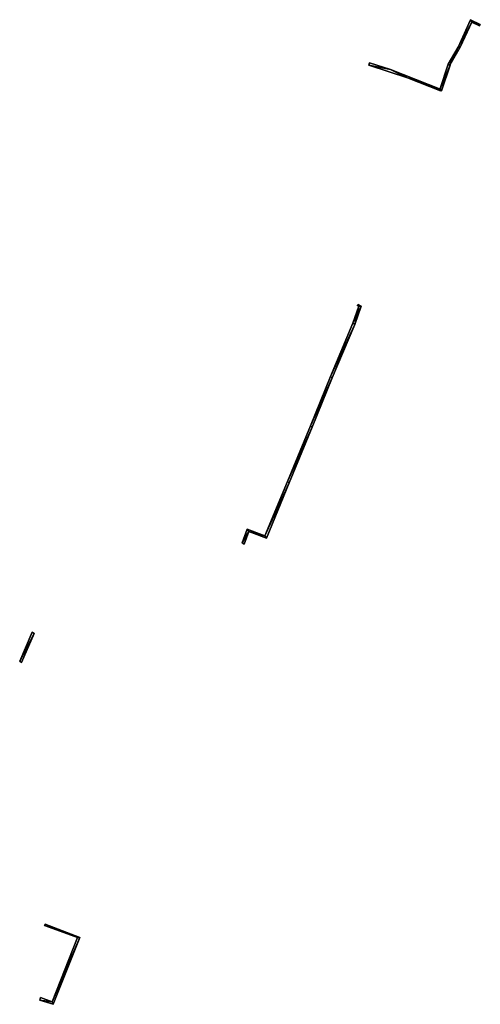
# Model space of a CAD drawing. Header units: inches. Extents: x 92370 to 92610, y 1600250 to 1600385.
# Tile 5 of 5: x 92563 to 92610, y 1600251 to 1600353. Entities that reach past the tile are written whole.
import ezdxf

# ---------------------------------------------------------------- set-up
doc = ezdxf.new("R2010")
doc.units = ezdxf.units.IN
doc.header["$MEASUREMENT"] = 0
doc.layers.add('Objekter_Gjerde', color=10, linetype='Continuous')

msp = doc.modelspace()

# ---------------------------------------------------------------- meshes
at = {"layer": 'Objekter_Gjerde', "color": 24, "true_color": 0xaa170d}
mesh = msp.add_polyface(dxfattribs=at)
corners = [(92607.969, 1600349.688, 106.91), (92607.969, 1600349.688, 105.795), (92606.969, 1600347.938, 106.209), (92606.969, 1600347.938, 107.51), (92607.141, 1600347.812, 107.51), (92609.391, 1600352.25, 106.26), (92609.258, 1600352.5, 106.26), (92610.266, 1600352, 106.26), (92610.18, 1600351.875, 106.26), (92608.188, 1600349.688, 106.91), (92610.18, 1600351.875, 104.537), (92610.266, 1600352, 104.511), (92607.141, 1600347.812, 106.114), (92608.188, 1600349.688, 105.578), (92609.258, 1600352.5, 105.148), (92609.391, 1600352.25, 105.072)]
mesh.append_faces([[corners[k] for k in face] for face in [(9, 4, 12), (9, 12, 13), (3, 0, 2), (0, 1, 2), (8, 5, 15), (8, 15, 10), (6, 7, 14), (7, 11, 14), (5, 9, 13), (5, 13, 15), (0, 6, 1), (6, 14, 1), (8, 5, 15), (8, 15, 10), (7, 8, 10), (7, 10, 11), (15, 1, 13), (1, 12, 13), (10, 11, 15), (11, 14, 15), (15, 14, 1), (1, 2, 12), (4, 3, 2), (4, 2, 12), (6, 7, 14), (7, 11, 14), (15, 1, 13), (1, 12, 13), (10, 11, 15), (11, 14, 15), (15, 14, 1), (1, 2, 12), (5, 9, 13), (5, 13, 15), (0, 6, 1), (6, 14, 1), (9, 4, 12), (9, 12, 13), (4, 3, 2), (4, 2, 12), (7, 8, 10), (7, 10, 11), (5, 0, 9), (0, 4, 9), (8, 7, 5), (7, 6, 5), (5, 6, 0), (0, 3, 4), (5, 0, 9), (0, 4, 9), (8, 7, 5), (7, 6, 5), (5, 6, 0), (0, 3, 4), (3, 0, 2), (0, 1, 2)]], dxfattribs={"color": 25})
mesh = msp.add_polyface(dxfattribs=at)
corners = [(92607.969, 1600349.688, 106.91), (92607.969, 1600349.688, 105.795), (92606.969, 1600347.938, 106.209), (92606.969, 1600347.938, 107.51), (92607.141, 1600347.812, 107.51), (92609.391, 1600352.25, 106.26), (92609.258, 1600352.5, 106.26), (92610.266, 1600352, 106.26), (92610.18, 1600351.875, 106.26), (92608.188, 1600349.688, 106.91), (92610.18, 1600351.875, 104.537), (92610.266, 1600352, 104.511), (92607.141, 1600347.812, 106.114), (92608.188, 1600349.688, 105.578), (92609.258, 1600352.5, 105.148), (92609.391, 1600352.25, 105.072)]
mesh.append_faces([[corners[k] for k in face] for face in [(9, 4, 12), (9, 12, 13), (3, 0, 2), (0, 1, 2), (8, 5, 15), (8, 15, 10), (6, 7, 14), (7, 11, 14), (5, 9, 13), (5, 13, 15), (0, 6, 1), (6, 14, 1), (8, 5, 15), (8, 15, 10), (7, 8, 10), (7, 10, 11), (15, 1, 13), (1, 12, 13), (10, 11, 15), (11, 14, 15), (15, 14, 1), (1, 2, 12), (4, 3, 2), (4, 2, 12), (6, 7, 14), (7, 11, 14), (15, 1, 13), (1, 12, 13), (10, 11, 15), (11, 14, 15), (15, 14, 1), (1, 2, 12), (5, 9, 13), (5, 13, 15), (0, 6, 1), (6, 14, 1), (9, 4, 12), (9, 12, 13), (4, 3, 2), (4, 2, 12), (7, 8, 10), (7, 10, 11), (5, 0, 9), (0, 4, 9), (8, 7, 5), (7, 6, 5), (5, 6, 0), (0, 3, 4), (5, 0, 9), (0, 4, 9), (8, 7, 5), (7, 6, 5), (5, 6, 0), (0, 3, 4), (3, 0, 2), (0, 1, 2)]])
mesh = msp.add_polyface(dxfattribs=at)
corners = [(92602.766, 1600346.5, 109.82), (92606.148, 1600345.188, 107.34), (92606.219, 1600345.312, 107.34), (92598.789, 1600347.812, 109.82), (92601.016, 1600347.375, 109.82), (92598.852, 1600348.062, 109.82), (92606.219, 1600345.312, 106.157), (92602.766, 1600346.5, 108.154), (92606.148, 1600345.188, 106.172), (92601.016, 1600347.375, 108.709), (92598.789, 1600347.812, 108.803), (92598.852, 1600348.062, 108.817)]
mesh.append_faces([[corners[k] for k in face] for face in [(0, 2, 4), (5, 3, 4), (3, 0, 4), (0, 1, 2), (5, 4, 11), (4, 9, 11), (1, 0, 7), (1, 7, 8), (3, 5, 11), (3, 11, 10), (2, 1, 8), (2, 8, 6), (0, 3, 10), (0, 10, 7), (5, 4, 11), (4, 9, 11), (4, 2, 9), (2, 6, 9), (0, 3, 10), (0, 10, 7), (3, 5, 11), (3, 11, 10), (4, 2, 9), (2, 6, 9), (2, 1, 8), (2, 8, 6), (7, 6, 9), (11, 10, 9), (9, 10, 7), (6, 7, 8), (1, 0, 7), (1, 7, 8), (7, 6, 9), (11, 10, 9), (9, 10, 7), (6, 7, 8), (0, 2, 4), (5, 3, 4), (3, 0, 4), (0, 1, 2)]], dxfattribs={"color": 25})
mesh = msp.add_polyface(dxfattribs=at)
corners = [(92602.766, 1600346.5, 109.82), (92606.148, 1600345.188, 107.34), (92606.219, 1600345.312, 107.34), (92598.789, 1600347.812, 109.82), (92601.016, 1600347.375, 109.82), (92598.852, 1600348.062, 109.82), (92606.219, 1600345.312, 106.157), (92602.766, 1600346.5, 108.154), (92606.148, 1600345.188, 106.172), (92601.016, 1600347.375, 108.709), (92598.789, 1600347.812, 108.803), (92598.852, 1600348.062, 108.817)]
mesh.append_faces([[corners[k] for k in face] for face in [(0, 2, 4), (5, 3, 4), (3, 0, 4), (0, 1, 2), (5, 4, 11), (4, 9, 11), (1, 0, 7), (1, 7, 8), (3, 5, 11), (3, 11, 10), (2, 1, 8), (2, 8, 6), (0, 3, 10), (0, 10, 7), (5, 4, 11), (4, 9, 11), (4, 2, 9), (2, 6, 9), (0, 3, 10), (0, 10, 7), (3, 5, 11), (3, 11, 10), (4, 2, 9), (2, 6, 9), (2, 1, 8), (2, 8, 6), (7, 6, 9), (11, 10, 9), (9, 10, 7), (6, 7, 8), (1, 0, 7), (1, 7, 8), (7, 6, 9), (11, 10, 9), (9, 10, 7), (6, 7, 8), (0, 2, 4), (5, 3, 4), (3, 0, 4), (0, 1, 2)]])
mesh = msp.add_polyface(dxfattribs=at)
corners = [(92606.09, 1600345.312, 106.237), (92607.148, 1600347.812, 106.104), (92606.961, 1600347.938, 106.211), (92606.277, 1600345.188, 106.083), (92606.09, 1600345.312, 107.34), (92607.148, 1600347.812, 107.51), (92606.961, 1600347.938, 107.51), (92606.277, 1600345.188, 107.34)]
mesh.append_faces([[corners[k] for k in face] for face in [(4, 6, 2), (4, 2, 0), (6, 5, 2), (5, 1, 2), (0, 3, 1), (0, 1, 2), (5, 7, 1), (7, 3, 1), (7, 4, 0), (7, 0, 3), (4, 6, 2), (4, 2, 0), (6, 5, 2), (5, 1, 2), (5, 7, 1), (7, 3, 1), (7, 4, 0), (7, 0, 3), (4, 7, 5), (4, 5, 6), (4, 7, 5), (4, 5, 6), (0, 3, 1), (0, 1, 2)]], dxfattribs={"color": 25})
mesh = msp.add_polyface(dxfattribs=at)
corners = [(92606.09, 1600345.312, 106.237), (92607.148, 1600347.812, 106.104), (92606.961, 1600347.938, 106.211), (92606.277, 1600345.188, 106.083), (92606.09, 1600345.312, 107.34), (92607.148, 1600347.812, 107.51), (92606.961, 1600347.938, 107.51), (92606.277, 1600345.188, 107.34)]
mesh.append_faces([[corners[k] for k in face] for face in [(4, 6, 2), (4, 2, 0), (6, 5, 2), (5, 1, 2), (0, 3, 1), (0, 1, 2), (5, 7, 1), (7, 3, 1), (7, 4, 0), (7, 0, 3), (4, 6, 2), (4, 2, 0), (6, 5, 2), (5, 1, 2), (5, 7, 1), (7, 3, 1), (7, 4, 0), (7, 0, 3), (4, 7, 5), (4, 5, 6), (4, 7, 5), (4, 5, 6), (0, 3, 1), (0, 1, 2)]])
mesh = msp.add_polyface(dxfattribs=at)
corners = [(92592.762, 1600310.688, 106.64), (92592.949, 1600310.562, 106.64), (92595.008, 1600315.625, 106.7), (92594.82, 1600315.75, 106.7), (92597.574, 1600323.062, 107.06), (92597.734, 1600323, 106.95), (92597.668, 1600323.188, 107.06), (92597.32, 1600321.125, 106.76), (92597.133, 1600321.25, 106.76), (92597.984, 1600323, 106.95), (92597.32, 1600321.125, 105.324), (92597.984, 1600323, 105.546), (92595.008, 1600315.625, 105.232), (92597.668, 1600323.188, 105.866), (92592.949, 1600310.562, 105.023), (92597.574, 1600323.062, 105.872), (92594.82, 1600315.75, 105.391), (92592.762, 1600310.688, 105.149), (92597.734, 1600323, 105.82), (92597.133, 1600321.25, 105.603)]
mesh.append_faces([[corners[k] for k in face] for face in [(8, 5, 18), (8, 18, 19), (1, 0, 17), (1, 17, 14), (8, 7, 5), (2, 7, 3), (5, 7, 9), (6, 5, 9), (3, 7, 8), (4, 5, 6), (2, 3, 0), (0, 1, 2), (18, 19, 11), (12, 10, 16), (19, 10, 11), (13, 18, 11), (16, 10, 19), (15, 18, 13), (12, 16, 17), (17, 14, 12), (18, 19, 11), (12, 10, 16), (19, 10, 11), (13, 18, 11), (16, 10, 19), (15, 18, 13), (12, 16, 17), (17, 14, 12), (3, 8, 19), (3, 19, 16), (5, 4, 15), (5, 15, 18), (1, 0, 17), (1, 17, 14), (0, 3, 16), (0, 16, 17), (8, 5, 18), (8, 18, 19), (3, 8, 19), (3, 19, 16), (5, 4, 15), (5, 15, 18), (6, 9, 13), (9, 11, 13), (0, 3, 16), (0, 16, 17), (4, 6, 15), (6, 13, 15), (4, 6, 15), (6, 13, 15), (2, 1, 12), (1, 14, 12), (9, 7, 11), (7, 10, 11), (2, 1, 12), (1, 14, 12), (7, 2, 10), (2, 12, 10), (6, 9, 13), (9, 11, 13), (7, 2, 10), (2, 12, 10), (9, 7, 11), (7, 10, 11), (8, 7, 5), (2, 7, 3), (5, 7, 9), (6, 5, 9), (3, 7, 8), (4, 5, 6), (2, 3, 0), (0, 1, 2)]], dxfattribs={"color": 25})
mesh = msp.add_polyface(dxfattribs=at)
corners = [(92592.762, 1600310.688, 106.64), (92592.949, 1600310.562, 106.64), (92595.008, 1600315.625, 106.7), (92594.82, 1600315.75, 106.7), (92597.574, 1600323.062, 107.06), (92597.734, 1600323, 106.95), (92597.668, 1600323.188, 107.06), (92597.32, 1600321.125, 106.76), (92597.133, 1600321.25, 106.76), (92597.984, 1600323, 106.95), (92597.32, 1600321.125, 105.324), (92597.984, 1600323, 105.546), (92595.008, 1600315.625, 105.232), (92597.668, 1600323.188, 105.866), (92592.949, 1600310.562, 105.023), (92597.574, 1600323.062, 105.872), (92594.82, 1600315.75, 105.391), (92592.762, 1600310.688, 105.149), (92597.734, 1600323, 105.82), (92597.133, 1600321.25, 105.603)]
mesh.append_faces([[corners[k] for k in face] for face in [(8, 5, 18), (8, 18, 19), (1, 0, 17), (1, 17, 14), (8, 7, 5), (2, 7, 3), (5, 7, 9), (6, 5, 9), (3, 7, 8), (4, 5, 6), (2, 3, 0), (0, 1, 2), (18, 19, 11), (12, 10, 16), (19, 10, 11), (13, 18, 11), (16, 10, 19), (15, 18, 13), (12, 16, 17), (17, 14, 12), (18, 19, 11), (12, 10, 16), (19, 10, 11), (13, 18, 11), (16, 10, 19), (15, 18, 13), (12, 16, 17), (17, 14, 12), (3, 8, 19), (3, 19, 16), (5, 4, 15), (5, 15, 18), (1, 0, 17), (1, 17, 14), (0, 3, 16), (0, 16, 17), (8, 5, 18), (8, 18, 19), (3, 8, 19), (3, 19, 16), (5, 4, 15), (5, 15, 18), (6, 9, 13), (9, 11, 13), (0, 3, 16), (0, 16, 17), (4, 6, 15), (6, 13, 15), (4, 6, 15), (6, 13, 15), (2, 1, 12), (1, 14, 12), (9, 7, 11), (7, 10, 11), (2, 1, 12), (1, 14, 12), (7, 2, 10), (2, 12, 10), (6, 9, 13), (9, 11, 13), (7, 2, 10), (2, 12, 10), (9, 7, 11), (7, 10, 11), (8, 7, 5), (2, 7, 3), (5, 7, 9), (6, 5, 9), (3, 7, 8), (4, 5, 6), (2, 3, 0), (0, 1, 2)]])
mesh = msp.add_polyface(dxfattribs=at)
corners = [(92590.582, 1600304.812, 106.56), (92590.582, 1600304.812, 105.008), (92592.949, 1600310.562, 105.023), (92592.949, 1600310.562, 106.64), (92590.395, 1600304.938, 105.115), (92592.762, 1600310.688, 105.149), (92592.762, 1600310.688, 106.64), (92590.395, 1600304.938, 106.56)]
mesh.append_faces([[corners[k] for k in face] for face in [(7, 6, 5), (7, 5, 4), (6, 3, 5), (3, 2, 5), (7, 0, 3), (7, 3, 6), (0, 7, 4), (0, 4, 1), (7, 6, 5), (7, 5, 4), (4, 1, 2), (4, 2, 5), (3, 0, 2), (0, 1, 2), (0, 7, 4), (0, 4, 1), (7, 0, 3), (7, 3, 6), (6, 3, 5), (3, 2, 5), (4, 1, 2), (4, 2, 5), (3, 0, 2), (0, 1, 2)]], dxfattribs={"color": 25})
mesh = msp.add_polyface(dxfattribs=at)
corners = [(92590.582, 1600304.812, 106.56), (92590.582, 1600304.812, 105.008), (92592.949, 1600310.562, 105.023), (92592.949, 1600310.562, 106.64), (92590.395, 1600304.938, 105.115), (92592.762, 1600310.688, 105.149), (92592.762, 1600310.688, 106.64), (92590.395, 1600304.938, 106.56)]
mesh.append_faces([[corners[k] for k in face] for face in [(7, 6, 5), (7, 5, 4), (6, 3, 5), (3, 2, 5), (7, 0, 3), (7, 3, 6), (0, 7, 4), (0, 4, 1), (7, 6, 5), (7, 5, 4), (4, 1, 2), (4, 2, 5), (3, 0, 2), (0, 1, 2), (0, 7, 4), (0, 4, 1), (7, 0, 3), (7, 3, 6), (6, 3, 5), (3, 2, 5), (4, 1, 2), (4, 2, 5), (3, 0, 2), (0, 1, 2)]])
mesh = msp.add_polyface(dxfattribs=at)
corners = [(92586.254, 1600300.062, 106.65), (92585.734, 1600298.625, 106.63), (92586.41, 1600299.812, 106.65), (92585.922, 1600298.5, 106.63), (92588.078, 1600299.375, 106.43), (92590.582, 1600304.812, 106.56), (92590.395, 1600304.938, 106.56), (92588.234, 1600299.125, 106.43), (92586.254, 1600300.062, 105.396), (92585.734, 1600298.625, 105.375), (92586.41, 1600299.812, 105.365), (92585.922, 1600298.5, 105.309), (92588.078, 1600299.375, 105.055), (92590.582, 1600304.812, 105.008), (92590.395, 1600304.938, 105.115), (92588.234, 1600299.125, 104.925)]
mesh.append_faces([[corners[k] for k in face] for face in [(4, 6, 14), (4, 14, 12), (7, 2, 10), (7, 10, 15), (1, 0, 8), (1, 8, 9), (0, 4, 8), (4, 12, 8), (2, 3, 10), (3, 11, 10), (1, 0, 8), (1, 8, 9), (5, 7, 13), (7, 15, 13), (0, 4, 8), (4, 12, 8), (4, 6, 14), (4, 14, 12), (6, 5, 14), (5, 13, 14), (3, 1, 9), (3, 9, 11), (6, 5, 14), (5, 13, 14), (5, 7, 13), (7, 15, 13), (7, 2, 10), (7, 10, 15), (2, 3, 10), (3, 11, 10), (3, 1, 9), (3, 9, 11), (7, 4, 2), (7, 5, 4), (4, 5, 6), (4, 0, 2), (1, 3, 2), (0, 1, 2), (15, 12, 10), (15, 13, 12), (12, 13, 14), (12, 8, 10), (9, 11, 10), (8, 9, 10), (15, 12, 10), (15, 13, 12), (12, 13, 14), (12, 8, 10), (9, 11, 10), (8, 9, 10), (7, 4, 2), (7, 5, 4), (4, 5, 6), (4, 0, 2), (1, 3, 2), (0, 1, 2)]], dxfattribs={"color": 25})
mesh = msp.add_polyface(dxfattribs=at)
corners = [(92586.254, 1600300.062, 106.65), (92585.734, 1600298.625, 106.63), (92586.41, 1600299.812, 106.65), (92585.922, 1600298.5, 106.63), (92588.078, 1600299.375, 106.43), (92590.582, 1600304.812, 106.56), (92590.395, 1600304.938, 106.56), (92588.234, 1600299.125, 106.43), (92586.254, 1600300.062, 105.396), (92585.734, 1600298.625, 105.375), (92586.41, 1600299.812, 105.365), (92585.922, 1600298.5, 105.309), (92588.078, 1600299.375, 105.055), (92590.582, 1600304.812, 105.008), (92590.395, 1600304.938, 105.115), (92588.234, 1600299.125, 104.925)]
mesh.append_faces([[corners[k] for k in face] for face in [(4, 6, 14), (4, 14, 12), (7, 2, 10), (7, 10, 15), (1, 0, 8), (1, 8, 9), (0, 4, 8), (4, 12, 8), (2, 3, 10), (3, 11, 10), (1, 0, 8), (1, 8, 9), (5, 7, 13), (7, 15, 13), (0, 4, 8), (4, 12, 8), (4, 6, 14), (4, 14, 12), (6, 5, 14), (5, 13, 14), (3, 1, 9), (3, 9, 11), (6, 5, 14), (5, 13, 14), (5, 7, 13), (7, 15, 13), (7, 2, 10), (7, 10, 15), (2, 3, 10), (3, 11, 10), (3, 1, 9), (3, 9, 11), (7, 4, 2), (7, 5, 4), (4, 5, 6), (4, 0, 2), (1, 3, 2), (0, 1, 2), (15, 12, 10), (15, 13, 12), (12, 13, 14), (12, 8, 10), (9, 11, 10), (8, 9, 10), (15, 12, 10), (15, 13, 12), (12, 13, 14), (12, 8, 10), (9, 11, 10), (8, 9, 10), (7, 4, 2), (7, 5, 4), (4, 5, 6), (4, 0, 2), (1, 3, 2), (0, 1, 2)]])
mesh = msp.add_polyface(dxfattribs=at)
corners = [(92564.285, 1600289.312, 108.01), (92562.992, 1600286.312, 106.285), (92564.285, 1600289.312, 106.313), (92562.992, 1600286.312, 108.04), (92562.805, 1600286.438, 108.04), (92564.098, 1600289.438, 106.331), (92562.805, 1600286.438, 106.295), (92564.098, 1600289.438, 108.01)]
mesh.append_faces([[corners[k] for k in face] for face in [(3, 4, 6), (3, 6, 1), (7, 0, 5), (0, 2, 5), (6, 1, 2), (6, 2, 5), (4, 3, 0), (4, 0, 7), (7, 0, 5), (0, 2, 5), (4, 3, 0), (4, 0, 7), (4, 7, 5), (4, 5, 6), (0, 3, 1), (0, 1, 2), (3, 4, 6), (3, 6, 1), (6, 1, 2), (6, 2, 5), (4, 7, 5), (4, 5, 6), (0, 3, 1), (0, 1, 2)]], dxfattribs={"color": 25})
mesh = msp.add_polyface(dxfattribs=at)
corners = [(92564.285, 1600289.312, 108.01), (92562.992, 1600286.312, 106.285), (92564.285, 1600289.312, 106.313), (92562.992, 1600286.312, 108.04), (92562.805, 1600286.438, 108.04), (92564.098, 1600289.438, 106.331), (92562.805, 1600286.438, 106.295), (92564.098, 1600289.438, 108.01)]
mesh.append_faces([[corners[k] for k in face] for face in [(3, 4, 6), (3, 6, 1), (7, 0, 5), (0, 2, 5), (6, 1, 2), (6, 2, 5), (4, 3, 0), (4, 0, 7), (7, 0, 5), (0, 2, 5), (4, 3, 0), (4, 0, 7), (4, 7, 5), (4, 5, 6), (0, 3, 1), (0, 1, 2), (3, 4, 6), (3, 6, 1), (6, 1, 2), (6, 2, 5), (4, 7, 5), (4, 5, 6), (0, 3, 1), (0, 1, 2)]])
mesh = msp.add_polyface(dxfattribs=at)
corners = [(92569.02, 1600258, 103.159), (92565.441, 1600259.375, 103.552), (92568.762, 1600258, 103.186), (92565.371, 1600259.25, 103.552), (92566.141, 1600251.375, 103.089), (92566.258, 1600251.125, 103.073), (92564.879, 1600251.562, 103.208), (92564.941, 1600251.812, 103.212), (92569.02, 1600258, 105.16), (92565.441, 1600259.375, 105.18), (92568.762, 1600258, 105.16), (92565.371, 1600259.25, 105.18), (92566.141, 1600251.375, 105.16), (92566.258, 1600251.125, 105.16), (92564.879, 1600251.562, 105.15), (92564.941, 1600251.812, 105.15)]
mesh.append_faces([[corners[k] for k in face] for face in [(12, 10, 2), (12, 2, 4), (10, 11, 3), (10, 3, 2), (4, 0, 2), (7, 6, 4), (6, 5, 4), (4, 5, 0), (1, 3, 2), (0, 1, 2), (13, 14, 6), (13, 6, 5), (15, 12, 7), (12, 4, 7), (12, 10, 2), (12, 2, 4), (9, 8, 1), (8, 0, 1), (8, 13, 0), (13, 5, 0), (10, 11, 3), (10, 3, 2), (14, 15, 7), (14, 7, 6), (15, 12, 7), (12, 4, 7), (13, 14, 6), (13, 6, 5), (11, 9, 1), (11, 1, 3), (9, 8, 1), (8, 0, 1), (8, 13, 0), (13, 5, 0), (14, 15, 7), (14, 7, 6), (11, 9, 1), (11, 1, 3), (12, 8, 10), (15, 14, 12), (14, 13, 12), (12, 13, 8), (9, 11, 10), (8, 9, 10), (12, 8, 10), (15, 14, 12), (14, 13, 12), (12, 13, 8), (9, 11, 10), (8, 9, 10), (4, 0, 2), (7, 6, 4), (6, 5, 4), (4, 5, 0), (1, 3, 2), (0, 1, 2)]], dxfattribs={"color": 25})
mesh = msp.add_polyface(dxfattribs=at)
corners = [(92569.02, 1600258, 103.159), (92565.441, 1600259.375, 103.552), (92568.762, 1600258, 103.186), (92565.371, 1600259.25, 103.552), (92566.141, 1600251.375, 103.089), (92566.258, 1600251.125, 103.073), (92564.879, 1600251.562, 103.208), (92564.941, 1600251.812, 103.212), (92569.02, 1600258, 105.16), (92565.441, 1600259.375, 105.18), (92568.762, 1600258, 105.16), (92565.371, 1600259.25, 105.18), (92566.141, 1600251.375, 105.16), (92566.258, 1600251.125, 105.16), (92564.879, 1600251.562, 105.15), (92564.941, 1600251.812, 105.15)]
mesh.append_faces([[corners[k] for k in face] for face in [(12, 10, 2), (12, 2, 4), (10, 11, 3), (10, 3, 2), (4, 0, 2), (7, 6, 4), (6, 5, 4), (4, 5, 0), (1, 3, 2), (0, 1, 2), (13, 14, 6), (13, 6, 5), (15, 12, 7), (12, 4, 7), (12, 10, 2), (12, 2, 4), (9, 8, 1), (8, 0, 1), (8, 13, 0), (13, 5, 0), (10, 11, 3), (10, 3, 2), (14, 15, 7), (14, 7, 6), (15, 12, 7), (12, 4, 7), (13, 14, 6), (13, 6, 5), (11, 9, 1), (11, 1, 3), (9, 8, 1), (8, 0, 1), (8, 13, 0), (13, 5, 0), (14, 15, 7), (14, 7, 6), (11, 9, 1), (11, 1, 3), (12, 8, 10), (15, 14, 12), (14, 13, 12), (12, 13, 8), (9, 11, 10), (8, 9, 10), (12, 8, 10), (15, 14, 12), (14, 13, 12), (12, 13, 8), (9, 11, 10), (8, 9, 10), (4, 0, 2), (7, 6, 4), (6, 5, 4), (4, 5, 0), (1, 3, 2), (0, 1, 2)]])

doc.saveas('drawing.dxf')
